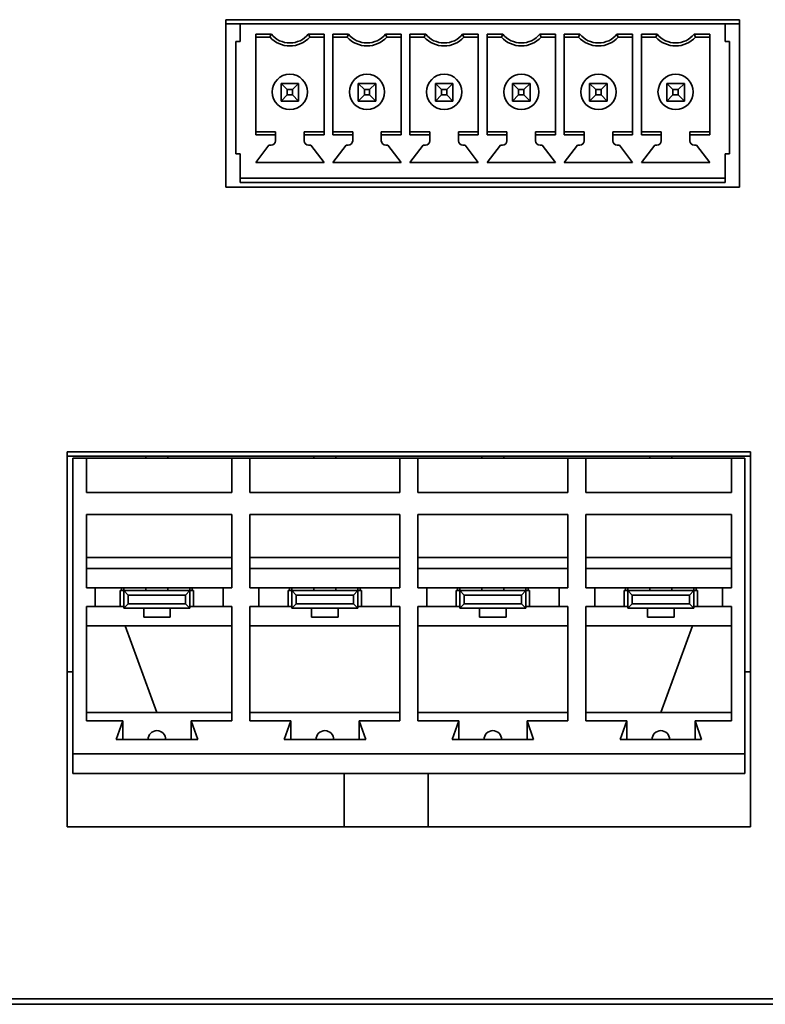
# Model space of a CAD drawing. Header units: millimetres. Extents: x -92 to 809, y -124 to 538.
# Tile 25 of 38: x 700 to 711, y 283 to 298. Entities that reach past the tile are written whole.
import ezdxf

# ---------------------------------------------------------------- set-up
doc = ezdxf.new("R2010")
doc.units = ezdxf.units.MM

msp = doc.modelspace()

# ---------------------------------------------------------------- linework, layer by layer
at = {"color": 7, "linetype": 'Continuous', "lineweight": 35}
for p, q in [((703.1806, 295.6372), (703.1806, 298.1705)), ((703.1806, 298.1705), (710.9473, 298.1705)), ((710.9473, 298.1705), (710.9473, 295.6372)), ((703.3973, 298.1071), (703.1806, 298.1071)), ((703.3973, 297.8404), (703.3973, 298.1071)), ((710.7306, 298.1071), (703.3973, 298.1071)), ((710.7306, 298.1071), (710.7306, 297.8404)), ((710.9473, 298.1071), (710.7306, 298.1071)), ((703.3306, 297.8404), (703.3306, 296.1404)), ((703.3973, 297.8404), (703.3306, 297.8404)), ((703.6306, 297.9517), (703.8678, 297.9517)), ((703.6306, 297.9517), (703.6306, 296.4291)), ((703.8473, 297.9071), (703.6306, 297.9071)), ((703.8473, 297.9071), (703.6306, 297.9071)), ((703.8473, 297.9071), (703.8473, 297.9071)), ((704.4267, 297.9517), (704.6639, 297.9517)), ((704.6639, 297.9071), (704.4473, 297.9071)), ((704.4473, 297.9071), (704.4473, 297.9071)), ((704.6639, 297.9071), (704.4473, 297.9071)), ((704.6639, 296.4291), (704.6639, 297.9517)), ((704.7973, 297.9517), (705.0345, 297.9517)), ((704.7973, 297.9517), (704.7973, 296.4291)), ((705.0139, 297.9071), (704.7973, 297.9071)), ((705.0139, 297.9071), (704.7973, 297.9071)), ((705.0139, 297.9071), (705.0139, 297.9071)), ((705.5934, 297.9517), (705.8306, 297.9517)), ((705.8306, 297.9071), (705.6139, 297.9071)), ((705.6139, 297.9071), (705.6139, 297.9071)), ((705.8306, 297.9071), (705.6139, 297.9071)), ((705.8306, 296.4291), (705.8306, 297.9517)), ((705.9639, 297.9517), (706.2012, 297.9517)), ((705.9639, 297.9517), (705.9639, 296.4291)), ((706.1806, 297.9071), (705.9639, 297.9071)), ((706.1806, 297.9071), (705.9639, 297.9071)), ((706.1806, 297.9071), (706.1806, 297.9071)), ((706.7601, 297.9517), (706.9973, 297.9517)), ((706.9973, 297.9071), (706.7806, 297.9071)), ((706.7806, 297.9071), (706.7806, 297.9071)), ((706.9973, 297.9071), (706.7806, 297.9071)), ((706.9973, 296.4291), (706.9973, 297.9517)), ((707.1306, 297.9517), (707.3678, 297.9517)), ((707.1306, 297.9517), (707.1306, 296.4291)), ((707.3473, 297.9071), (707.1306, 297.9071)), ((707.3473, 297.9071), (707.1306, 297.9071)), ((707.3473, 297.9071), (707.3473, 297.9071)), ((707.9267, 297.9517), (708.1639, 297.9517)), ((708.1639, 297.9071), (707.9473, 297.9071)), ((707.9473, 297.9071), (707.9473, 297.9071)), ((708.1639, 297.9071), (707.9473, 297.9071)), ((708.1639, 296.4291), (708.1639, 297.9517)), ((708.2973, 297.9517), (708.5345, 297.9517)), ((708.2973, 297.9517), (708.2973, 296.4291)), ((708.5139, 297.9071), (708.2973, 297.9071)), ((708.5139, 297.9071), (708.2973, 297.9071)), ((708.5139, 297.9071), (708.5139, 297.9071)), ((709.0934, 297.9517), (709.3306, 297.9517)), ((709.3306, 297.9071), (709.1139, 297.9071)), ((709.1139, 297.9071), (709.1139, 297.9071)), ((709.3306, 297.9071), (709.1139, 297.9071)), ((709.3306, 296.4291), (709.3306, 297.9517)), ((709.4639, 297.9517), (709.7012, 297.9517)), ((709.4639, 297.9517), (709.4639, 296.4291)), ((709.6806, 297.9071), (709.4639, 297.9071)), ((709.6806, 297.9071), (709.4639, 297.9071)), ((709.6806, 297.9071), (709.6806, 297.9071)), ((710.2601, 297.9517), (710.4973, 297.9517)), ((710.4973, 297.9071), (710.2806, 297.9071)), ((710.2806, 297.9071), (710.2806, 297.9071)), ((710.4973, 297.9071), (710.2806, 297.9071)), ((710.4973, 296.4291), (710.4973, 297.9517)), ((710.7306, 297.8404), (710.7973, 297.8404)), ((710.7973, 296.1404), (710.7973, 297.8404)), ((703.8806, 297.0787), (703.8806, 297.0787)), ((704.0139, 296.9404), (704.0139, 297.2071)), ((704.0139, 297.2071), (704.1073, 297.1137)), ((704.0139, 297.2071), (704.2806, 297.2071)), ((704.1073, 297.1137), (704.1073, 297.0337)), ((704.1873, 297.1137), (704.1073, 297.1137)), ((704.2806, 297.2071), (704.1873, 297.1137)), ((704.1873, 297.0337), (704.1873, 297.1137)), ((704.2806, 297.2071), (704.2806, 296.9404)), ((704.4139, 297.0787), (704.4139, 297.0787)), ((705.0473, 297.0787), (705.0473, 297.0787)), ((705.1806, 296.9404), (705.1806, 297.2071)), ((705.1806, 297.2071), (705.2739, 297.1137)), ((705.1806, 297.2071), (705.4473, 297.2071)), ((705.2739, 297.1137), (705.2739, 297.0337)), ((705.3539, 297.1137), (705.2739, 297.1137)), ((705.4473, 297.2071), (705.3539, 297.1137)), ((705.3539, 297.0337), (705.3539, 297.1137)), ((705.4473, 297.2071), (705.4473, 296.9404)), ((705.5806, 297.0787), (705.5806, 297.0787)), ((706.2139, 297.0787), (706.2139, 297.0787)), ((706.3473, 296.9404), (706.3473, 297.2071)), ((706.3473, 297.2071), (706.4406, 297.1137)), ((706.3473, 297.2071), (706.6139, 297.2071)), ((706.4406, 297.1137), (706.4406, 297.0337)), ((706.5206, 297.1137), (706.4406, 297.1137)), ((706.6139, 297.2071), (706.5206, 297.1137)), ((706.5206, 297.0337), (706.5206, 297.1137)), ((706.6139, 297.2071), (706.6139, 296.9404)), ((706.7473, 297.0787), (706.7473, 297.0787)), ((707.3806, 297.0787), (707.3806, 297.0787)), ((707.5139, 296.9404), (707.5139, 297.2071)), ((707.5139, 297.2071), (707.6073, 297.1137)), ((707.5139, 297.2071), (707.7806, 297.2071)), ((707.6073, 297.1137), (707.6073, 297.0337)), ((707.6873, 297.1137), (707.6073, 297.1137)), ((707.7806, 297.2071), (707.6873, 297.1137)), ((707.6873, 297.0337), (707.6873, 297.1137)), ((707.7806, 297.2071), (707.7806, 296.9404)), ((707.9139, 297.0787), (707.9139, 297.0787)), ((708.5473, 297.0787), (708.5473, 297.0787)), ((708.6806, 296.9404), (708.6806, 297.2071)), ((708.6806, 297.2071), (708.7739, 297.1137)), ((708.6806, 297.2071), (708.9473, 297.2071)), ((708.7739, 297.1137), (708.7739, 297.0337)), ((708.8539, 297.1137), (708.7739, 297.1137)), ((708.9473, 297.2071), (708.8539, 297.1137)), ((708.8539, 297.0337), (708.8539, 297.1137)), ((708.9473, 297.2071), (708.9473, 296.9404)), ((709.0806, 297.0787), (709.0806, 297.0787)), ((709.7139, 297.0787), (709.7139, 297.0787)), ((709.8473, 296.9404), (709.8473, 297.2071)), ((709.8473, 297.2071), (709.9406, 297.1137)), ((709.8473, 297.2071), (710.1139, 297.2071)), ((709.9406, 297.1137), (709.9406, 297.0337)), ((710.0206, 297.1137), (709.9406, 297.1137)), ((710.1139, 297.2071), (710.0206, 297.1137)), ((710.0206, 297.0337), (710.0206, 297.1137)), ((710.1139, 297.2071), (710.1139, 296.9404)), ((710.2473, 297.0787), (710.2473, 297.0787)), ((704.1073, 297.0337), (704.0139, 296.9404)), ((704.2806, 296.9404), (704.0139, 296.9404)), ((704.0139, 296.9404), (704.2806, 296.9404)), ((704.1073, 297.0337), (704.1873, 297.0337)), ((704.1873, 297.0337), (704.2806, 296.9404)), ((705.2739, 297.0337), (705.1806, 296.9404)), ((705.4473, 296.9404), (705.1806, 296.9404)), ((705.1806, 296.9404), (705.4473, 296.9404)), ((705.2739, 297.0337), (705.3539, 297.0337)), ((705.3539, 297.0337), (705.4473, 296.9404)), ((706.4406, 297.0337), (706.3473, 296.9404)), ((706.6139, 296.9404), (706.3473, 296.9404)), ((706.3473, 296.9404), (706.6139, 296.9404)), ((706.4406, 297.0337), (706.5206, 297.0337)), ((706.5206, 297.0337), (706.6139, 296.9404)), ((707.6073, 297.0337), (707.5139, 296.9404)), ((707.7806, 296.9404), (707.5139, 296.9404)), ((707.5139, 296.9404), (707.7806, 296.9404)), ((707.6073, 297.0337), (707.6873, 297.0337)), ((707.6873, 297.0337), (707.7806, 296.9404)), ((708.7739, 297.0337), (708.6806, 296.9404)), ((708.9473, 296.9404), (708.6806, 296.9404)), ((708.6806, 296.9404), (708.9473, 296.9404)), ((708.7739, 297.0337), (708.8539, 297.0337)), ((708.8539, 297.0337), (708.9473, 296.9404)), ((709.9406, 297.0337), (709.8473, 296.9404)), ((710.1139, 296.9404), (709.8473, 296.9404)), ((710.1139, 296.9404), (709.8473, 296.9404)), ((709.9406, 297.0337), (710.0206, 297.0337)), ((710.0206, 297.0337), (710.1139, 296.9404)), ((703.6306, 296.4737), (703.9306, 296.4737)), ((703.9306, 296.4291), (703.6306, 296.4291)), ((703.9306, 296.4737), (703.9306, 296.4291)), ((703.9306, 296.4291), (703.9306, 296.3404)), ((704.3639, 296.4737), (704.6639, 296.4737)), ((704.3639, 296.4291), (704.3639, 296.4737)), ((704.6639, 296.4291), (704.3639, 296.4291)), ((704.3639, 296.3404), (704.3639, 296.4291)), ((704.7973, 296.4737), (705.0973, 296.4737)), ((705.0973, 296.4291), (704.7973, 296.4291)), ((705.0973, 296.4737), (705.0973, 296.4291)), ((705.0973, 296.4291), (705.0973, 296.3404)), ((705.5306, 296.4737), (705.8306, 296.4737)), ((705.5306, 296.4291), (705.5306, 296.4737)), ((705.8306, 296.4291), (705.5306, 296.4291)), ((705.5306, 296.3404), (705.5306, 296.4291)), ((705.9639, 296.4737), (706.2639, 296.4737)), ((706.2639, 296.4291), (705.9639, 296.4291)), ((706.2639, 296.4737), (706.2639, 296.4291)), ((706.2639, 296.4291), (706.2639, 296.3404)), ((706.6973, 296.4737), (706.9973, 296.4737)), ((706.6973, 296.4291), (706.6973, 296.4737)), ((706.9973, 296.4291), (706.6973, 296.4291)), ((706.6973, 296.3404), (706.6973, 296.4291)), ((707.1306, 296.4737), (707.4306, 296.4737)), ((707.4306, 296.4291), (707.1306, 296.4291)), ((707.4306, 296.4737), (707.4306, 296.4291)), ((707.4306, 296.4291), (707.4306, 296.3404)), ((707.8639, 296.4737), (708.1639, 296.4737)), ((707.8639, 296.4291), (707.8639, 296.4737)), ((708.1639, 296.4291), (707.8639, 296.4291)), ((707.8639, 296.3404), (707.8639, 296.4291)), ((708.2973, 296.4737), (708.5973, 296.4737)), ((708.5973, 296.4291), (708.2973, 296.4291)), ((708.5973, 296.4737), (708.5973, 296.4291)), ((708.5973, 296.4291), (708.5973, 296.3404)), ((709.0306, 296.4737), (709.3306, 296.4737)), ((709.0306, 296.4291), (709.0306, 296.4737)), ((709.0306, 296.3404), (709.0306, 296.4291)), ((709.3306, 296.4291), (709.0306, 296.4291)), ((709.4639, 296.4737), (709.7639, 296.4737)), ((709.7639, 296.4291), (709.4639, 296.4291)), ((709.7639, 296.4737), (709.7639, 296.4291)), ((709.7639, 296.4291), (709.7639, 296.3404)), ((710.1973, 296.4737), (710.4973, 296.4737)), ((710.1973, 296.4291), (710.1973, 296.4737)), ((710.1973, 296.3404), (710.1973, 296.4291)), ((710.4973, 296.4291), (710.1973, 296.4291)), ((703.8306, 296.2737), (703.6306, 296.0137)), ((703.8306, 296.2737), (703.6306, 296.0137)), ((703.8639, 296.2737), (703.8306, 296.2737)), ((703.8306, 296.2737), (703.8306, 296.2737)), ((703.8639, 296.2737), (703.8306, 296.2737)), ((704.4639, 296.2737), (704.4306, 296.2737)), ((704.4639, 296.2737), (704.4306, 296.2737)), ((704.6639, 296.0137), (704.4639, 296.2737)), ((704.6639, 296.0137), (704.4639, 296.2737)), ((704.4639, 296.2737), (704.4639, 296.2737)), ((704.9973, 296.2737), (704.7973, 296.0137)), ((704.9973, 296.2737), (704.7973, 296.0137)), ((705.0306, 296.2737), (704.9973, 296.2737)), ((704.9973, 296.2737), (704.9973, 296.2737)), ((705.0306, 296.2737), (704.9973, 296.2737)), ((705.6306, 296.2737), (705.5973, 296.2737)), ((705.6306, 296.2737), (705.5973, 296.2737)), ((705.8306, 296.0137), (705.6306, 296.2737)), ((705.8306, 296.0137), (705.6306, 296.2737)), ((705.6306, 296.2737), (705.6306, 296.2737)), ((706.1639, 296.2737), (705.9639, 296.0137)), ((706.1639, 296.2737), (705.9639, 296.0137)), ((706.1973, 296.2737), (706.1639, 296.2737)), ((706.1639, 296.2737), (706.1639, 296.2737)), ((706.1973, 296.2737), (706.1639, 296.2737)), ((706.7973, 296.2737), (706.7639, 296.2737)), ((706.7973, 296.2737), (706.7639, 296.2737)), ((706.9973, 296.0137), (706.7973, 296.2737)), ((706.9973, 296.0137), (706.7973, 296.2737)), ((706.7973, 296.2737), (706.7973, 296.2737)), ((707.3306, 296.2737), (707.1306, 296.0137)), ((707.3306, 296.2737), (707.1306, 296.0137)), ((707.3639, 296.2737), (707.3306, 296.2737)), ((707.3306, 296.2737), (707.3306, 296.2737)), ((707.3639, 296.2737), (707.3306, 296.2737)), ((707.9639, 296.2737), (707.9306, 296.2737)), ((707.9639, 296.2737), (707.9306, 296.2737)), ((708.1639, 296.0137), (707.9639, 296.2737)), ((708.1639, 296.0137), (707.9639, 296.2737)), ((707.9639, 296.2737), (707.9639, 296.2737)), ((708.4973, 296.2737), (708.2973, 296.0137)), ((708.4973, 296.2737), (708.2973, 296.0137)), ((708.5306, 296.2737), (708.4973, 296.2737)), ((708.4973, 296.2737), (708.4973, 296.2737)), ((708.5306, 296.2737), (708.4973, 296.2737)), ((709.1306, 296.2737), (709.0973, 296.2737)), ((709.1306, 296.2737), (709.0973, 296.2737)), ((709.3306, 296.0137), (709.1306, 296.2737)), ((709.3306, 296.0137), (709.1306, 296.2737)), ((709.1306, 296.2737), (709.1306, 296.2737)), ((709.6639, 296.2737), (709.4639, 296.0137)), ((709.6639, 296.2737), (709.4639, 296.0137)), ((709.6973, 296.2737), (709.6639, 296.2737)), ((709.6639, 296.2737), (709.6639, 296.2737)), ((709.6973, 296.2737), (709.6639, 296.2737)), ((710.2973, 296.2737), (710.2639, 296.2737)), ((710.2973, 296.2737), (710.2639, 296.2737)), ((710.4973, 296.0137), (710.2973, 296.2737)), ((710.4973, 296.0137), (710.2973, 296.2737)), ((710.2973, 296.2737), (710.2973, 296.2737)), ((703.3973, 296.1404), (703.3306, 296.1404)), ((703.3973, 296.1404), (703.3306, 296.1404)), ((703.3973, 295.7737), (703.3973, 296.1404)), ((710.7306, 296.1404), (710.7973, 296.1404)), ((710.7306, 296.1404), (710.7306, 295.7737)), ((710.7306, 296.1404), (710.7973, 296.1404)), ((703.6306, 296.0137), (704.6639, 296.0137)), ((704.7973, 296.0137), (705.8306, 296.0137)), ((705.9639, 296.0137), (706.9973, 296.0137)), ((707.1306, 296.0137), (708.1639, 296.0137)), ((708.2973, 296.0137), (709.3306, 296.0137)), ((709.4639, 296.0137), (710.4973, 296.0137)), ((710.7306, 295.7737), (703.3973, 295.7737)), ((703.3973, 295.7737), (703.3973, 295.7737)), ((710.7306, 295.7737), (703.3973, 295.7737)), ((703.3973, 295.7571), (703.3973, 295.7737)), ((703.3973, 295.7071), (703.3973, 295.7571)), ((710.7306, 295.7737), (710.7306, 295.7737)), ((710.7306, 295.7737), (710.7306, 295.7571)), ((710.7306, 295.7571), (710.7306, 295.7071)), ((710.9473, 295.6372), (703.1806, 295.6372)), ((710.7306, 295.7071), (703.3973, 295.7071)), ((700.7806, 285.9705), (700.7806, 291.6372)), ((700.7806, 291.6372), (711.1139, 291.6372)), ((700.7806, 291.5736), (711.1139, 291.5736)), ((701.9706, 291.5736), (701.9706, 291.5403)), ((702.3039, 291.5403), (702.3039, 291.5736)), ((702.3039, 291.5736), (702.3039, 291.5403)), ((704.5106, 291.5736), (704.5106, 291.5403)), ((704.8439, 291.5403), (704.8439, 291.5736)), ((704.8439, 291.5736), (704.8439, 291.5403)), ((707.0506, 291.5736), (707.0506, 291.5403)), ((707.3839, 291.5403), (707.3839, 291.5736)), ((707.3839, 291.5736), (707.3839, 291.5403)), ((709.5906, 291.5736), (709.5906, 291.5403)), ((709.9239, 291.5403), (709.9239, 291.5736)), ((709.9239, 291.5736), (709.9239, 291.5403)), ((711.1139, 291.6372), (711.1139, 285.9705)), ((700.8673, 291.5403), (700.8673, 287.0736)), ((700.8673, 291.5403), (701.0706, 291.5403)), ((701.0706, 291.0236), (701.0706, 291.5403)), ((701.0706, 291.5403), (701.0706, 291.0236)), ((701.0706, 291.5403), (701.0706, 291.5403)), ((701.0706, 291.5403), (703.2706, 291.5403)), ((703.2706, 291.5403), (703.2706, 291.0236)), ((703.2706, 291.5403), (703.5439, 291.5403)), ((703.5439, 291.0236), (703.5439, 291.5403)), ((703.5439, 291.5403), (703.5439, 291.0236)), ((703.5439, 291.5403), (703.5439, 291.5403)), ((703.5439, 291.5403), (705.8106, 291.5403)), ((705.8106, 291.5403), (705.8106, 291.0236)), ((705.8106, 291.5403), (706.0839, 291.5403)), ((706.0839, 291.0236), (706.0839, 291.5403)), ((706.0839, 291.0236), (706.0839, 291.5403)), ((706.0839, 291.5403), (706.0839, 291.5403)), ((706.0839, 291.5403), (708.3506, 291.5403)), ((708.3506, 291.5403), (708.3506, 291.0236)), ((708.3506, 291.5403), (708.6239, 291.5403)), ((708.6239, 291.0236), (708.6239, 291.5403)), ((708.6239, 291.0236), (708.6239, 291.5403)), ((708.6239, 291.5403), (708.6239, 291.5403)), ((708.6239, 291.5403), (710.8239, 291.5403)), ((710.8239, 291.5403), (710.8239, 291.0236)), ((710.8239, 291.5403), (711.0273, 291.5403)), ((711.0273, 291.5403), (711.0273, 287.0736)), ((711.0273, 291.5403), (711.0273, 291.5403)), ((711.0273, 288.2293), (711.0273, 291.5403)), ((700.8673, 288.2736), (700.8673, 291.2069)), ((711.0273, 291.2069), (711.0273, 291.2069)), ((711.0273, 288.2736), (711.0273, 291.2069)), ((703.2706, 291.0236), (701.0706, 291.0236)), ((701.0706, 291.0236), (701.0706, 291.0236)), ((705.8106, 291.0236), (703.5439, 291.0236)), ((703.5439, 291.0236), (703.5439, 291.0236)), ((708.3506, 291.0236), (706.0839, 291.0236)), ((706.0839, 291.0236), (706.0839, 291.0236)), ((710.8239, 291.0236), (708.6239, 291.0236)), ((708.6239, 291.0236), (708.6239, 291.0236)), ((701.0706, 290.6903), (703.2706, 290.6903)), ((701.0706, 289.5836), (701.0706, 290.6903)), ((701.0706, 290.0403), (701.0706, 290.6903)), ((701.0706, 290.6903), (701.0706, 290.6903)), ((703.2706, 290.6903), (703.2706, 289.5836)), ((703.5439, 290.6903), (705.8106, 290.6903)), ((703.5439, 289.5836), (703.5439, 290.6903)), ((703.5439, 290.0403), (703.5439, 290.6903)), ((703.5439, 290.6903), (703.5439, 290.6903)), ((705.8106, 290.6903), (705.8106, 289.5836)), ((706.0839, 290.6903), (708.3506, 290.6903)), ((706.0839, 289.5836), (706.0839, 290.6903)), ((706.0839, 290.0403), (706.0839, 290.6903)), ((706.0839, 290.6903), (706.0839, 290.6903)), ((708.3506, 290.6903), (708.3506, 289.5836)), ((708.6239, 289.5836), (708.6239, 290.6903)), ((708.6239, 290.6903), (710.8239, 290.6903)), ((708.6239, 290.0403), (708.6239, 290.6903)), ((708.6239, 290.6903), (708.6239, 290.6903)), ((710.8239, 290.6903), (710.8239, 289.5836)), ((701.0706, 290.0403), (701.0706, 289.8736)), ((701.0706, 290.0403), (703.2706, 290.0403)), ((703.5439, 290.0403), (703.5439, 289.8736)), ((705.8106, 290.0403), (703.5439, 290.0403)), ((706.0839, 290.0403), (706.0839, 289.8736)), ((708.3506, 290.0403), (706.0839, 290.0403)), ((708.6239, 290.0403), (708.6239, 289.8736)), ((710.8239, 290.0403), (708.6239, 290.0403)), ((701.0706, 289.8736), (701.0706, 289.8736)), ((701.0706, 289.5836), (701.0706, 289.8736)), ((701.0706, 289.8736), (703.2706, 289.8736)), ((703.5439, 289.8736), (703.5439, 289.8736)), ((703.5439, 289.8736), (703.5439, 289.5836)), ((705.8106, 289.8736), (703.5439, 289.8736)), ((706.0839, 289.8736), (706.0839, 289.8736)), ((706.0839, 289.8736), (706.0839, 289.5836)), ((708.3506, 289.8736), (706.0839, 289.8736)), ((708.6239, 289.8736), (708.6239, 289.8736)), ((708.6239, 289.5836), (708.6239, 289.8736)), ((710.8239, 289.8736), (708.6239, 289.8736)), ((701.2039, 289.5836), (701.0706, 289.5836)), ((701.0706, 289.5836), (701.0706, 289.5836)), ((701.2039, 289.3003), (701.2039, 289.5836)), ((701.2039, 289.5836), (701.2039, 289.5836)), ((701.2039, 289.5836), (701.2039, 289.3003)), ((703.1373, 289.5836), (701.2039, 289.5836)), ((701.5823, 289.3003), (701.5823, 289.5403)), ((701.6373, 289.5403), (701.5823, 289.5403)), ((701.6039, 289.5403), (701.6039, 289.5836)), ((701.6039, 289.5836), (701.6039, 289.5403)), ((701.6373, 289.5836), (701.6373, 289.5403)), ((701.7039, 289.4736), (701.6373, 289.5403)), ((701.6373, 289.5403), (702.6373, 289.5403)), ((701.6373, 289.2736), (701.6373, 289.5403)), ((701.9706, 289.5836), (701.9706, 289.5403)), ((702.3039, 289.5836), (702.3039, 289.5403)), ((702.3039, 289.5403), (702.3039, 289.5836)), ((702.5706, 289.4736), (702.6373, 289.5403)), ((702.6373, 289.5403), (702.6373, 289.5836)), ((702.6373, 289.5836), (702.6373, 289.5403)), ((702.6373, 289.5403), (702.6373, 289.2736)), ((702.6373, 289.3003), (702.6373, 289.5403)), ((702.6922, 289.5403), (702.6373, 289.5403)), ((702.6706, 289.5836), (702.6706, 289.5403)), ((702.6922, 289.3003), (702.6922, 289.5403)), ((703.1373, 289.5836), (703.1373, 289.3003)), ((703.2706, 289.5836), (703.1373, 289.5836)), ((703.6773, 289.5836), (703.5439, 289.5836)), ((703.5439, 289.5836), (703.5439, 289.5836)), ((703.6773, 289.3003), (703.6773, 289.5836)), ((703.6773, 289.5836), (703.6773, 289.3003)), ((703.6773, 289.5836), (703.6773, 289.5836)), ((705.6773, 289.5836), (703.6773, 289.5836)), ((704.1223, 289.3003), (704.1223, 289.5403)), ((704.1773, 289.5403), (704.1223, 289.5403)), ((704.1439, 289.5836), (704.1439, 289.5403)), ((704.1439, 289.5836), (704.1439, 289.5403)), ((704.1773, 289.5836), (704.1773, 289.5403)), ((704.2439, 289.4736), (704.1773, 289.5403)), ((704.1773, 289.5403), (705.1773, 289.5403)), ((704.1773, 289.2736), (704.1773, 289.5403)), ((704.5106, 289.5836), (704.5106, 289.5403)), ((704.8439, 289.5836), (704.8439, 289.5403)), ((704.8439, 289.5403), (704.8439, 289.5836)), ((705.1106, 289.4736), (705.1773, 289.5403)), ((705.1773, 289.5403), (705.1773, 289.5836)), ((705.1773, 289.5836), (705.1773, 289.5403)), ((705.1773, 289.5403), (705.1773, 289.2736)), ((705.1773, 289.3003), (705.1773, 289.5403)), ((705.2322, 289.5403), (705.1773, 289.5403)), ((705.2106, 289.5836), (705.2106, 289.5403)), ((705.2322, 289.3003), (705.2322, 289.5403)), ((705.6773, 289.5836), (705.6773, 289.3003)), ((705.8106, 289.5836), (705.6773, 289.5836)), ((706.2173, 289.5836), (706.0839, 289.5836)), ((706.0839, 289.5836), (706.0839, 289.5836)), ((706.2173, 289.5836), (706.2173, 289.3003)), ((706.2173, 289.5836), (706.2173, 289.5836)), ((706.2173, 289.5836), (706.2173, 289.3003)), ((708.2173, 289.5836), (706.2173, 289.5836)), ((706.6623, 289.3003), (706.6623, 289.5403)), ((706.7173, 289.5403), (706.6623, 289.5403)), ((706.6839, 289.5836), (706.6839, 289.5403)), ((706.6839, 289.5836), (706.6839, 289.5403)), ((706.7173, 289.5836), (706.7173, 289.5403)), ((706.7839, 289.4736), (706.7173, 289.5403)), ((706.7173, 289.5403), (707.7173, 289.5403)), ((706.7173, 289.2736), (706.7173, 289.5403)), ((707.0506, 289.5836), (707.0506, 289.5403)), ((707.3839, 289.5403), (707.3839, 289.5836)), ((707.3839, 289.5836), (707.3839, 289.5403)), ((707.6506, 289.4736), (707.7173, 289.5403)), ((707.7173, 289.5403), (707.7173, 289.5836)), ((707.7173, 289.5836), (707.7173, 289.5403)), ((707.7173, 289.5403), (707.7173, 289.2736)), ((707.7173, 289.3003), (707.7173, 289.5403)), ((707.7722, 289.5403), (707.7173, 289.5403)), ((707.7506, 289.5836), (707.7506, 289.5403)), ((707.7722, 289.3003), (707.7722, 289.5403)), ((708.2173, 289.5836), (708.2173, 289.3003)), ((708.3506, 289.5836), (708.2173, 289.5836)), ((708.7573, 289.5836), (708.6239, 289.5836)), ((708.6239, 289.5836), (708.6239, 289.5836)), ((708.7573, 289.3003), (708.7573, 289.5836)), ((708.7573, 289.5836), (708.7573, 289.3003)), ((708.7573, 289.5836), (708.7573, 289.5836)), ((708.7573, 289.5836), (710.6906, 289.5836)), ((709.2023, 289.3003), (709.2023, 289.5403)), ((709.2573, 289.5403), (709.2023, 289.5403)), ((709.2239, 289.5403), (709.2239, 289.5836)), ((709.2239, 289.5836), (709.2239, 289.5403)), ((709.2573, 289.5836), (709.2573, 289.5403)), ((709.3239, 289.4736), (709.2573, 289.5403)), ((709.2573, 289.5403), (710.2573, 289.5403)), ((709.2573, 289.2736), (709.2573, 289.5403)), ((709.5906, 289.5836), (709.5906, 289.5403)), ((709.9239, 289.5403), (709.9239, 289.5836)), ((709.9239, 289.5836), (709.9239, 289.5403)), ((710.1906, 289.4736), (710.2573, 289.5403)), ((710.2573, 289.5403), (710.2573, 289.5836)), ((710.2573, 289.5836), (710.2573, 289.5403)), ((710.2573, 289.5403), (710.2573, 289.2736)), ((710.2573, 289.3003), (710.2573, 289.5403)), ((710.3122, 289.5403), (710.2573, 289.5403)), ((710.2906, 289.5836), (710.2906, 289.5403)), ((710.3122, 289.3003), (710.3122, 289.5403)), ((710.6906, 289.5836), (710.6906, 289.3003)), ((710.8239, 289.5836), (710.6906, 289.5836)), ((701.6373, 289.2736), (701.7039, 289.3403)), ((701.7039, 289.3403), (701.7039, 289.4736)), ((701.7039, 289.4736), (702.5706, 289.4736)), ((702.5706, 289.3403), (701.7039, 289.3403)), ((702.5706, 289.4736), (702.5706, 289.3403)), ((702.5706, 289.3403), (702.6373, 289.2736)), ((704.1773, 289.2736), (704.2439, 289.3403)), ((704.2439, 289.4736), (705.1106, 289.4736)), ((704.2439, 289.3403), (704.2439, 289.4736)), ((705.1106, 289.3403), (704.2439, 289.3403)), ((705.1106, 289.4736), (705.1106, 289.3403)), ((705.1106, 289.3403), (705.1773, 289.2736)), ((706.7173, 289.2736), (706.7839, 289.3403)), ((706.7839, 289.3403), (706.7839, 289.4736)), ((706.7839, 289.4736), (707.6506, 289.4736)), ((707.6506, 289.3403), (706.7839, 289.3403)), ((707.6506, 289.4736), (707.6506, 289.3403)), ((707.6506, 289.3403), (707.7173, 289.2736)), ((709.2573, 289.2736), (709.3239, 289.3403)), ((709.3239, 289.3403), (709.3239, 289.4736)), ((709.3239, 289.4736), (710.1906, 289.4736)), ((710.1906, 289.3403), (709.3239, 289.3403)), ((710.1906, 289.4736), (710.1906, 289.3403)), ((710.1906, 289.3403), (710.2573, 289.2736)), ((701.0706, 289.3003), (701.2039, 289.3003)), ((701.0706, 287.5736), (701.0706, 289.3003)), ((701.0706, 289.0069), (701.0706, 289.3003)), ((701.0706, 289.3003), (701.0706, 289.3003)), ((701.2039, 289.3003), (701.2039, 289.3003)), ((701.2039, 289.3003), (701.6373, 289.3003)), ((702.6373, 289.2736), (701.6373, 289.2736)), ((701.9373, 289.2736), (701.9373, 289.1403)), ((702.3373, 289.1403), (702.3373, 289.2736)), ((702.3373, 289.1403), (702.3373, 289.2736)), ((702.6373, 289.3003), (702.6373, 289.3003)), ((702.6373, 289.3003), (702.6373, 289.2736)), ((702.6373, 289.3003), (703.1373, 289.3003)), ((703.1373, 289.3003), (703.2706, 289.3003)), ((703.2706, 289.3003), (703.2706, 287.5736)), ((703.5439, 289.3003), (703.6773, 289.3003)), ((703.5439, 287.5736), (703.5439, 289.3003)), ((703.5439, 289.0069), (703.5439, 289.3003)), ((703.5439, 289.3003), (703.5439, 289.3003)), ((703.6773, 289.3003), (703.6773, 289.3003)), ((703.6773, 289.3003), (704.1773, 289.3003)), ((705.1773, 289.2736), (704.1773, 289.2736)), ((704.4773, 289.2736), (704.4773, 289.1403)), ((704.8773, 289.1403), (704.8773, 289.2736)), ((704.8773, 289.1403), (704.8773, 289.2736)), ((705.1773, 289.3003), (705.1773, 289.3003)), ((705.1773, 289.3003), (705.1773, 289.2736)), ((705.1773, 289.3003), (705.6773, 289.3003)), ((705.6773, 289.3003), (705.8106, 289.3003)), ((705.8106, 289.3003), (705.8106, 287.5736)), ((706.0839, 289.3003), (706.2173, 289.3003)), ((706.0839, 287.5736), (706.0839, 289.3003)), ((706.0839, 289.0069), (706.0839, 289.3003)), ((706.0839, 289.3003), (706.0839, 289.3003)), ((706.2173, 289.3003), (706.2173, 289.3003)), ((706.2173, 289.3003), (706.7173, 289.3003)), ((707.7173, 289.2736), (706.7173, 289.2736)), ((707.0173, 289.2736), (707.0173, 289.1403)), ((707.4173, 289.1403), (707.4173, 289.2736)), ((707.4173, 289.1403), (707.4173, 289.2736)), ((707.7173, 289.3003), (707.7173, 289.3003)), ((707.7173, 289.3003), (707.7173, 289.2736)), ((707.7173, 289.3003), (708.2173, 289.3003)), ((708.2173, 289.3003), (708.3506, 289.3003)), ((708.3506, 289.3003), (708.3506, 287.5736)), ((708.6239, 289.3003), (708.7573, 289.3003)), ((708.6239, 287.5736), (708.6239, 289.3003)), ((708.6239, 289.0069), (708.6239, 289.3003)), ((708.6239, 289.3003), (708.6239, 289.3003)), ((708.7573, 289.3003), (708.7573, 289.3003)), ((708.7573, 289.3003), (709.2573, 289.3003)), ((710.2573, 289.2736), (709.2573, 289.2736)), ((709.5573, 289.2736), (709.5573, 289.1403)), ((709.9573, 289.1403), (709.9573, 289.2736)), ((709.9573, 289.1403), (709.9573, 289.2736)), ((710.2573, 289.3003), (710.2573, 289.3003)), ((710.2573, 289.3003), (710.2573, 289.2736)), ((710.2573, 289.3003), (710.6906, 289.3003)), ((710.6906, 289.3003), (710.8239, 289.3003)), ((710.8239, 289.3003), (710.8239, 287.5736)), ((702.3373, 289.1403), (701.9373, 289.1403)), ((704.8773, 289.1403), (704.4773, 289.1403)), ((707.4173, 289.1403), (707.0173, 289.1403)), ((709.9573, 289.1403), (709.5573, 289.1403)), ((701.0706, 289.0069), (701.0706, 289.0069)), ((701.0706, 287.6969), (701.0706, 289.0069)), ((701.0706, 289.0069), (703.2706, 289.0069)), ((701.6589, 289.0069), (702.1357, 287.6969)), ((702.1357, 287.6969), (701.6589, 289.0069)), ((703.5439, 289.0069), (703.5439, 289.0069)), ((703.5439, 287.6969), (703.5439, 289.0069)), ((703.5439, 289.0069), (705.8106, 289.0069)), ((706.0839, 289.0069), (706.0839, 289.0069)), ((706.0839, 287.6969), (706.0839, 289.0069)), ((706.0839, 289.0069), (708.3506, 289.0069)), ((708.6239, 289.0069), (708.6239, 289.0069)), ((708.6239, 287.6969), (708.6239, 289.0069)), ((708.6239, 289.0069), (710.8239, 289.0069)), ((709.7588, 287.6969), (710.2356, 289.0069)), ((700.8673, 288.3105), (700.7806, 288.3105)), ((711.1139, 288.3105), (711.0273, 288.3105)), ((711.0273, 288.2736), (711.0273, 288.2293)), ((711.0273, 287.3734), (711.0273, 288.2736)), ((701.0706, 287.6969), (701.0706, 287.6969)), ((701.0706, 287.5736), (701.0706, 287.6969)), ((703.2706, 287.6969), (701.0706, 287.6969)), ((703.5439, 287.6969), (703.5439, 287.6969)), ((703.5439, 287.6969), (703.5439, 287.5736)), ((703.5439, 287.6969), (705.8106, 287.6969)), ((706.0839, 287.6969), (706.0839, 287.6969)), ((706.0839, 287.6969), (706.0839, 287.5736)), ((706.0839, 287.6969), (708.3506, 287.6969)), ((708.6239, 287.6969), (708.6239, 287.6969)), ((708.6239, 287.5736), (708.6239, 287.6969)), ((710.8239, 287.6969), (708.6239, 287.6969)), ((701.6206, 287.5736), (701.0706, 287.5736)), ((701.0706, 287.5736), (701.0706, 287.5736)), ((701.6206, 287.5736), (701.5206, 287.2903)), ((701.5206, 287.2903), (701.6206, 287.5736)), ((701.6206, 287.5736), (701.6206, 287.5736)), ((701.6206, 287.5736), (701.6206, 287.2903)), ((701.6206, 287.2903), (701.6206, 287.5736)), ((702.7539, 287.2903), (702.6539, 287.5736)), ((703.2706, 287.5736), (702.6539, 287.5736)), ((702.6539, 287.2903), (702.6539, 287.5736)), ((704.1606, 287.5736), (703.5439, 287.5736)), ((703.5439, 287.5736), (703.5439, 287.5736)), ((704.1606, 287.5736), (704.0606, 287.2903)), ((704.0606, 287.2903), (704.1606, 287.5736)), ((704.1606, 287.5736), (704.1606, 287.5736)), ((704.1606, 287.5736), (704.1606, 287.2903)), ((704.1606, 287.5736), (704.1606, 287.2903)), ((705.2939, 287.2903), (705.1939, 287.5736)), ((705.8106, 287.5736), (705.1939, 287.5736)), ((705.1939, 287.5736), (705.1939, 287.2903)), ((706.7006, 287.5736), (706.0839, 287.5736)), ((706.0839, 287.5736), (706.0839, 287.5736)), ((706.7006, 287.5736), (706.6006, 287.2903)), ((706.6006, 287.2903), (706.7006, 287.5736)), ((706.7006, 287.5736), (706.7006, 287.5736)), ((706.7006, 287.5736), (706.7006, 287.2903)), ((706.7006, 287.5736), (706.7006, 287.2903)), ((707.8339, 287.2903), (707.7339, 287.5736)), ((708.3506, 287.5736), (707.7339, 287.5736)), ((707.7339, 287.5736), (707.7339, 287.2903)), ((709.2406, 287.5736), (708.6239, 287.5736)), ((708.6239, 287.5736), (708.6239, 287.5736)), ((709.2406, 287.5736), (709.1406, 287.2903)), ((709.1406, 287.2903), (709.2406, 287.5736)), ((709.2406, 287.5736), (709.2406, 287.5736)), ((709.2406, 287.5736), (709.2406, 287.2903)), ((709.2406, 287.5736), (709.2406, 287.2903)), ((710.3739, 287.2903), (710.2739, 287.5736)), ((710.8239, 287.5736), (710.2739, 287.5736)), ((710.2739, 287.2903), (710.2739, 287.5736)), ((702.1373, 287.4236), (702.1373, 287.4236)), ((704.6773, 287.4236), (704.6773, 287.4236)), ((707.2173, 287.4236), (707.2173, 287.4236)), ((709.7573, 287.4236), (709.7573, 287.4236)), ((702.7539, 287.2903), (701.5206, 287.2903)), ((701.5206, 287.2903), (701.5206, 287.2903)), ((705.2939, 287.2903), (704.0606, 287.2903)), ((704.0606, 287.2903), (704.0606, 287.2903)), ((707.8339, 287.2903), (706.6006, 287.2903)), ((706.6006, 287.2903), (706.6006, 287.2903)), ((710.3739, 287.2903), (709.1406, 287.2903)), ((709.1406, 287.2903), (709.1406, 287.2903)), ((711.0273, 287.3734), (711.0273, 287.2403)), ((711.0273, 287.2403), (711.0273, 287.2403)), ((711.0273, 287.2403), (711.0273, 287.0069)), ((700.8673, 287.0736), (711.0273, 287.0736)), ((700.8673, 287.0736), (700.8673, 286.7736)), ((711.0273, 286.7736), (711.0273, 287.0736)), ((711.0273, 287.0069), (711.0273, 287.0069)), ((711.0273, 286.7736), (711.0273, 287.0069)), ((700.8673, 286.7736), (711.0273, 286.7736)), ((704.9706, 286.7736), (704.9706, 285.9705)), ((706.2373, 285.9705), (706.2373, 286.7736)), ((711.0273, 286.7736), (711.0273, 286.7736)), ((711.1139, 285.9705), (700.7806, 285.9705)), ((778.2039, 283.3705), (633.0039, 283.3705)), ((778.0251, 283.2872), (633.1828, 283.2872))]:
    msp.add_line(p, q, dxfattribs=at)
for centre in [(704.1473, 297.0787), (705.3139, 297.0787), (706.4806, 297.0787), (707.6473, 297.0787), (708.8139, 297.0787), (709.9806, 297.0787)]:
    msp.add_circle(centre, 0.2667, dxfattribs=at)
for centre, radius, start, end in [((704.1473, 298.1779), 0.4042, 222.07502, 317.92498), ((704.1473, 298.1779), 0.4042, 222.07502, 317.92498), ((704.1473, 298.1779), 0.3595, 218.98482, 321.01518), ((705.3139, 298.1779), 0.4042, 222.07502, 317.92498), ((705.3139, 298.1779), 0.4042, 222.07502, 317.92498), ((705.3139, 298.1779), 0.3595, 218.98482, 321.01518), ((706.4806, 298.1779), 0.4042, 222.07502, 317.92498), ((706.4806, 298.1779), 0.4042, 222.07502, 317.92498), ((706.4806, 298.1779), 0.3595, 218.98482, 321.01518), ((707.6473, 298.1779), 0.4042, 222.07502, 317.92498), ((707.6473, 298.1779), 0.4042, 222.07502, 317.92498), ((707.6473, 298.1779), 0.3595, 218.98482, 321.01518), ((708.8139, 298.1779), 0.4042, 222.07502, 317.92498), ((708.8139, 298.1779), 0.4042, 222.07502, 317.92498), ((708.8139, 298.1779), 0.3595, 218.98482, 321.01518), ((709.9806, 298.1779), 0.4042, 222.07502, 317.92498), ((709.9806, 298.1779), 0.4042, 222.07502, 317.92498), ((709.9806, 298.1779), 0.3595, 218.98482, 321.01518), ((704.1473, 297.0787), 0.2667, 180, 0), ((705.3139, 297.0787), 0.2667, 180, 0), ((706.4806, 297.0787), 0.2667, 180, 0), ((707.6473, 297.0787), 0.2667, 180, 0), ((708.8139, 297.0787), 0.2667, 180, 0), ((709.9806, 297.0787), 0.2667, 180, 0), ((703.8639, 296.3404), 0.0667, 270, 0), ((703.8639, 296.3404), 0.0667, 270, 0), ((704.4306, 296.3404), 0.0667, 180, 270), ((704.4306, 296.3404), 0.0667, 180, 270), ((705.0306, 296.3404), 0.0667, 270, 0), ((705.0306, 296.3404), 0.0667, 270, 0), ((705.5973, 296.3404), 0.0667, 180, 270), ((705.5973, 296.3404), 0.0667, 180, 270), ((706.1973, 296.3404), 0.0667, 270, 0), ((706.1973, 296.3404), 0.0667, 270, 0), ((706.7639, 296.3404), 0.0667, 180, 270), ((706.7639, 296.3404), 0.0667, 180, 270), ((707.3639, 296.3404), 0.0667, 270, 0), ((707.3639, 296.3404), 0.0667, 270, 0), ((707.9306, 296.3404), 0.0667, 180, 270), ((707.9306, 296.3404), 0.0667, 180, 270), ((708.5306, 296.3404), 0.0667, 270, 0), ((708.5306, 296.3404), 0.0667, 270, 0), ((709.0973, 296.3404), 0.0667, 180, 270), ((709.0973, 296.3404), 0.0667, 180, 270), ((709.6973, 296.3404), 0.0667, 270, 0), ((709.6973, 296.3404), 0.0667, 270, 0), ((710.2639, 296.3404), 0.0667, 180, 270), ((710.2639, 296.3404), 0.0667, 180, 270), ((702.1373, 287.2903), 0.1333, 90, 180), ((702.1373, 287.2903), 0.1333, 0, 90), ((702.1373, 287.2903), 0.1333, 0, 90), ((704.6773, 287.2903), 0.1333, 90, 180), ((704.6773, 287.2903), 0.1333, 0, 90), ((704.6773, 287.2903), 0.1333, 0, 90), ((707.2173, 287.2903), 0.1333, 90, 180), ((707.2173, 287.2903), 0.1333, 0, 90), ((707.2173, 287.2903), 0.1333, 0, 90), ((709.7573, 287.2903), 0.1333, 90, 180), ((709.7573, 287.2903), 0.1333, 0, 90), ((709.7573, 287.2903), 0.1333, 0, 90)]:
    msp.add_arc(centre, radius, start, end, dxfattribs=at)
for points in [[(703.8473, 297.9071), (703.8506, 297.9145), (703.8539, 297.922), (703.8608, 297.9368), (703.8643, 297.9443), (703.8678, 297.9517)], [(704.4473, 297.9071), (704.444, 297.9145), (704.4406, 297.922), (704.4338, 297.9368), (704.4303, 297.9443), (704.4267, 297.9517)], [(705.0139, 297.9071), (705.0172, 297.9145), (705.0206, 297.922), (705.0275, 297.9368), (705.0309, 297.9443), (705.0345, 297.9517)], [(705.6139, 297.9071), (705.6106, 297.9145), (705.6073, 297.922), (705.6004, 297.9368), (705.5969, 297.9443), (705.5934, 297.9517)], [(706.1806, 297.9071), (706.1839, 297.9145), (706.1873, 297.922), (706.1941, 297.9368), (706.1976, 297.9443), (706.2012, 297.9517)], [(706.7806, 297.9071), (706.7773, 297.9145), (706.7739, 297.922), (706.7671, 297.9368), (706.7636, 297.9443), (706.7601, 297.9517)], [(707.3473, 297.9071), (707.3506, 297.9145), (707.3539, 297.922), (707.3608, 297.9368), (707.3643, 297.9443), (707.3678, 297.9517)], [(707.9473, 297.9071), (707.944, 297.9145), (707.9406, 297.922), (707.9338, 297.9368), (707.9303, 297.9443), (707.9267, 297.9517)], [(708.5139, 297.9071), (708.5172, 297.9145), (708.5206, 297.922), (708.5275, 297.9368), (708.5309, 297.9443), (708.5345, 297.9517)], [(709.1139, 297.9071), (709.1106, 297.9145), (709.1073, 297.922), (709.1004, 297.9368), (709.0969, 297.9443), (709.0934, 297.9517)], [(709.6806, 297.9071), (709.6839, 297.9145), (709.6873, 297.922), (709.6941, 297.9368), (709.6976, 297.9443), (709.7012, 297.9517)], [(710.2806, 297.9071), (710.2773, 297.9145), (710.2739, 297.922), (710.2671, 297.9368), (710.2636, 297.9443), (710.2601, 297.9517)]]:
    msp.add_open_spline(points, degree=3, knots=[0, 0, 0, 0, 0.26065254, 0.26065254, 0.52130508, 0.52130508, 0.52130508, 0.52130508], dxfattribs=at)

doc.saveas('drawing.dxf')
